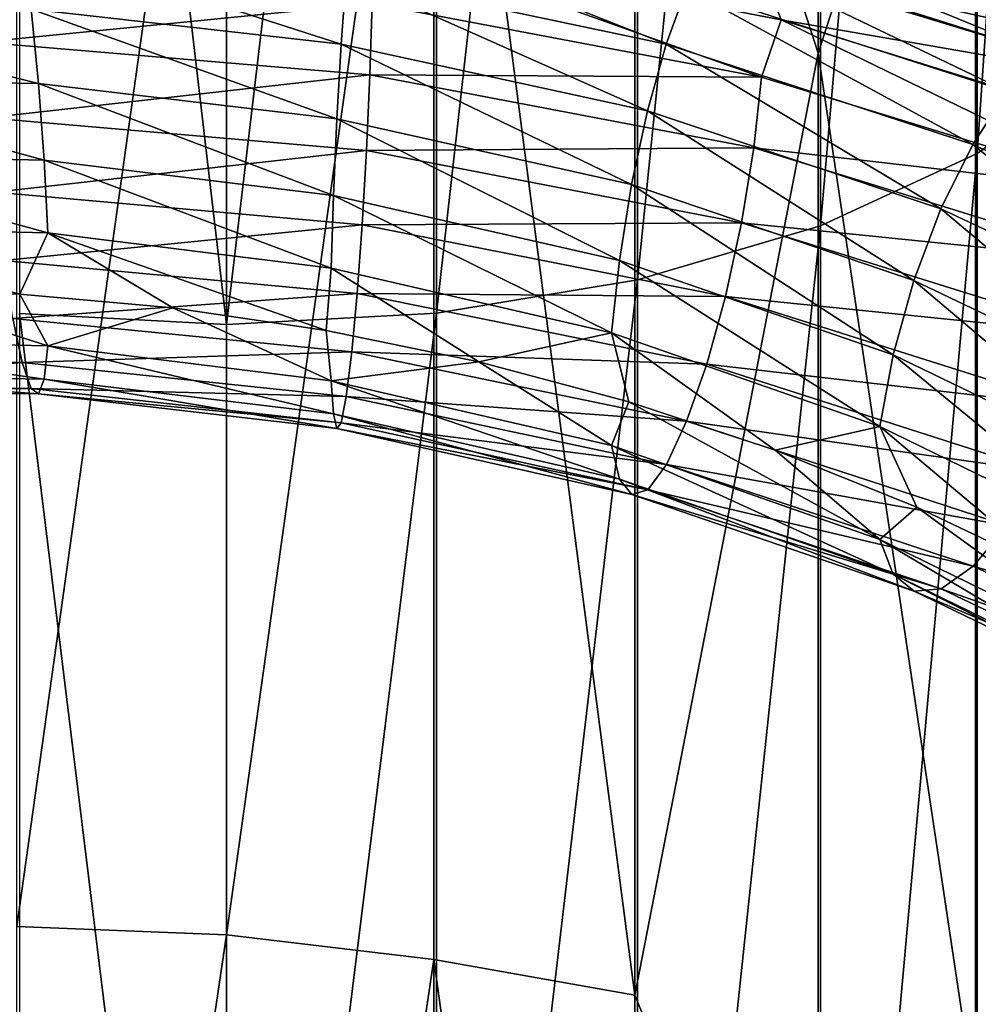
# Model space of a CAD drawing. Header units: metres. Extents: x -109 to 109, y -452 to 89.
# Tile 190 of 256: x -2 to 6, y -315 to -307. Entities that reach past the tile are written whole.
import ezdxf

# ---------------------------------------------------------------- set-up
doc = ezdxf.new("R2010")
doc.units = ezdxf.units.M
doc.layers.add('solid_K244270000C71_000_01', color=7, linetype='CONTINUOUS')
doc.layers.add('solid_k244270000c71_000_02', color=7, linetype='CONTINUOUS')

msp = doc.modelspace()

# ---------------------------------------------------------------- linework, layer by layer
at = {"layer": 'solid_K244270000C71_000_01'}
for points in [[(6.320303, -307.734314, 841.711487), (7.364774, -306.997559, 840.474304), (7.364774, -292.456879, 848.618835)], [(6.320303, -293.091003, 849.911621), (6.320303, -307.734314, 841.711487), (7.364774, -292.456879, 848.618835)], [(4.999055, -308.343719, 842.734863), (6.320303, -307.734314, 841.711487), (6.320303, -293.091003, 849.911621)], [(4.999055, -293.61554, 850.980896), (4.999055, -308.343719, 842.734863), (6.320303, -293.091003, 849.911621)], [(3.458888, -308.799072, 843.499451), (4.999055, -308.343719, 842.734863), (4.999055, -293.61554, 850.980896)], [(3.458888, -294.007446, 851.779907), (3.458888, -308.799072, 843.499451), (4.999055, -293.61554, 850.980896)], [(1.767249, -309.080414, 843.971924), (3.458888, -308.799072, 843.499451), (3.458888, -294.007446, 851.779907)], [(1.767249, -294.249634, 852.273621), (1.767249, -309.080414, 843.971924), (3.458888, -294.007446, 851.779907)], [(0, -309.175476, 844.131531), (1.767249, -309.080414, 843.971924), (1.767249, -294.249634, 852.273621)], [(0, -294.331421, 852.440369), (0, -309.175476, 844.131531), (1.767249, -294.249634, 852.273621)], [(4.980319, -294.578125, 834.86615), (4.980319, -306.892273, 827.329834), (3.437735, -302.117523, 829.358582)], [(6.304805, -302.805511, 831.373291), (4.980319, -306.892273, 827.329834), (4.980319, -294.578125, 834.86615)], [(0, -314.313751, 820.137939), (0, -301.631439, 828.806213), (1.744606, -301.858368, 828.877502)], [(0, -314.313751, 820.137939), (1.744606, -301.858368, 828.877502), (1.744606, -314.520386, 820.209717)], [(3.437735, -314.821381, 820.665344), (1.744606, -314.520386, 820.209717), (1.744606, -301.858368, 828.877502)], [(3.437735, -302.117523, 829.358582), (3.437735, -314.821381, 820.665344), (1.744606, -301.858368, 828.877502)], [(4.980319, -306.892273, 827.329834), (3.437735, -314.821381, 820.665344), (3.437735, -302.117523, 829.358582)], [(7.353192, -302.644073, 833.163818), (7.353192, -315.894531, 824.237427), (6.304805, -302.805511, 831.373291)], [(6.304805, -302.805511, 831.373291), (6.304805, -315.740631, 822.564941), (4.980319, -306.892273, 827.329834)], [(7.353192, -315.894531, 824.237427), (6.304805, -315.740631, 822.564941), (6.304805, -302.805511, 831.373291)], [(1.00658, -306.244202, 821.892822), (3.70169, -306.814667, 821.989624), (1.05284, -305.765076, 821.360474)], [(3.70169, -306.814667, 821.989624), (3.871813, -306.345428, 821.473816), (1.05284, -305.765076, 821.360474)], [(4.041997, -305.996307, 820.870056), (6.859738, -306.887695, 821.409546), (4.199918, -305.795502, 820.219788)], [(4.199918, -305.795502, 820.219788), (7.127748, -306.708649, 820.789307), (4.334269, -305.763947, 819.564209)], [(6.859738, -306.887695, 821.409546), (7.127748, -306.708649, 820.789307), (4.199918, -305.795502, 820.219788)], [(4.334269, -305.763947, 819.564209), (7.355755, -306.696228, 820.158325), (4.437849, -305.893372, 818.944763)], [(7.127748, -306.708649, 820.789307), (7.355755, -306.696228, 820.158325), (4.334269, -305.763947, 819.564209)], [(4.437849, -305.893372, 818.944763), (7.531543, -306.841156, 819.556824), (4.504496, -306.168976, 818.40271)], [(7.355755, -306.696228, 820.158325), (7.531543, -306.841156, 819.556824), (4.437849, -305.893372, 818.944763)], [(1.375486, -305.97522, 817.808594), (4.504955, -307.091919, 817.710266), (1.225007, -306.471924, 817.545898)], [(1.375486, -305.97522, 817.808594), (4.668256, -306.611023, 817.997131), (4.504955, -307.091919, 817.710266)], [(4.504496, -306.168976, 818.40271), (4.668256, -306.611023, 817.997131), (1.375486, -305.97522, 817.808594)], [(3.871813, -306.345428, 821.473816), (6.570915, -307.213928, 821.980042), (4.041997, -305.996307, 820.870056)], [(6.570915, -307.213928, 821.980042), (6.859738, -306.887695, 821.409546), (4.041997, -305.996307, 820.870056)], [(4.504496, -306.168976, 818.40271), (7.644651, -307.127594, 819.024963), (4.668256, -306.611023, 817.997131)], [(7.531543, -306.841156, 819.556824), (7.644651, -307.127594, 819.024963), (4.504496, -306.168976, 818.40271)], [(0.963687, -306.814331, 822.294922), (3.543954, -307.375641, 822.375916), (1.00658, -306.244202, 821.892822)], [(3.543954, -307.375641, 822.375916), (3.70169, -306.814667, 821.989624), (1.00658, -306.244202, 821.892822)], [(3.70169, -306.814667, 821.989624), (6.282197, -307.660675, 822.462036), (3.871813, -306.345428, 821.473816)], [(6.282197, -307.660675, 822.462036), (6.570915, -307.213928, 821.980042), (3.871813, -306.345428, 821.473816)], [(1.225007, -306.471924, 817.545898), (4.504955, -307.091919, 817.710266), (1.206992, -307.072754, 817.441284)], [(4.668256, -306.611023, 817.997131), (7.64543, -308.054535, 818.326477), (4.504955, -307.091919, 817.710266)], [(4.668256, -306.611023, 817.997131), (7.816167, -307.589172, 818.639893), (7.64543, -308.054535, 818.326477)], [(7.644651, -307.127594, 819.024963), (7.816167, -307.589172, 818.639893), (4.668256, -306.611023, 817.997131)], [(0.927229, -307.443207, 822.531067), (3.409881, -307.996796, 822.598145), (0.963687, -306.814331, 822.294922)], [(3.409881, -307.996796, 822.598145), (3.543954, -307.375641, 822.375916), (0.963687, -306.814331, 822.294922)], [(3.543954, -307.375641, 822.375916), (6.0145, -308.201141, 822.816223), (3.70169, -306.814667, 821.989624)], [(6.0145, -308.201141, 822.816223), (6.282197, -307.660675, 822.462036), (3.70169, -306.814667, 821.989624)], [(4.980319, -306.892273, 827.329834), (4.980319, -318.608978, 818.894531), (3.437735, -314.821381, 820.665344)], [(6.304805, -315.740631, 822.564941), (4.980319, -318.608978, 818.894531), (4.980319, -306.892273, 827.329834)], [(6.320303, -321.660339, 832.344849), (7.364774, -320.825806, 831.171387), (7.364774, -306.997559, 840.474304)], [(6.320303, -307.734314, 841.711487), (6.320303, -321.660339, 832.344849), (7.364774, -306.997559, 840.474304)], [(1.206992, -307.072754, 817.441284), (4.438707, -307.689209, 817.597534), (1.178918, -307.709229, 817.502014)], [(4.504955, -307.091919, 817.710266), (4.438707, -307.689209, 817.597534), (1.206992, -307.072754, 817.441284)], [(4.504955, -307.091919, 817.710266), (7.64543, -308.054535, 818.326477), (4.438707, -307.689209, 817.597534)], [(6.282197, -307.660675, 822.462036), (8.669929, -308.766693, 823.283752), (6.570915, -307.213928, 821.980042)], [(3.409881, -307.996796, 822.598145), (5.786963, -308.805206, 823.010437), (3.543954, -307.375641, 822.375916)], [(5.786963, -308.805206, 823.010437), (6.0145, -308.201141, 822.816223), (3.543954, -307.375641, 822.375916)], [(0.899156, -308.087738, 822.594666), (3.306639, -308.635406, 822.650452), (0.927229, -307.443207, 822.531067)], [(3.306639, -308.635406, 822.650452), (3.409881, -307.996796, 822.598145), (0.927229, -307.443207, 822.531067)], [(6.0145, -308.201141, 822.816223), (8.300486, -309.275879, 823.590637), (6.282197, -307.660675, 822.462036)], [(8.300486, -309.275879, 823.590637), (8.669929, -308.766693, 823.283752), (6.282197, -307.660675, 822.462036)], [(1.178918, -307.709229, 817.502014), (4.335465, -308.319885, 817.646851), (1.142461, -308.337341, 817.729797)], [(4.438707, -307.689209, 817.597534), (4.335465, -308.319885, 817.646851), (1.178918, -307.709229, 817.502014)], [(4.438707, -307.689209, 817.597534), (7.533, -308.644592, 818.197998), (4.335465, -308.319885, 817.646851)], [(7.64543, -308.054535, 818.326477), (7.533, -308.644592, 818.197998), (4.438707, -307.689209, 817.597534)], [(4.999055, -322.350616, 833.315491), (6.320303, -321.660339, 832.344849), (6.320303, -307.734314, 841.711487)], [(4.999055, -308.343719, 842.734863), (4.999055, -322.350616, 833.315491), (6.320303, -307.734314, 841.711487)], [(3.306639, -308.635406, 822.650452), (5.61175, -309.431, 823.040344), (3.409881, -307.996796, 822.598145)], [(5.61175, -309.431, 823.040344), (5.786963, -308.805206, 823.010437), (3.409881, -307.996796, 822.598145)], [(0.881141, -308.701569, 822.486694), (3.240391, -309.245514, 822.534607), (0.899156, -308.087738, 822.594666)], [(3.240391, -309.245514, 822.534607), (3.306639, -308.635406, 822.650452), (0.899156, -308.087738, 822.594666)], [(5.786963, -308.805206, 823.010437), (7.986466, -309.853973, 823.743713), (6.0145, -308.201141, 822.816223)], [(7.986466, -309.853973, 823.743713), (8.300486, -309.275879, 823.590637), (6.0145, -308.201141, 822.816223)], [(4.335465, -308.319885, 817.646851), (4.201393, -308.940155, 817.86084), (1.142461, -308.337341, 817.729797)], [(4.335465, -308.319885, 817.646851), (7.357787, -309.262604, 818.224792), (4.201393, -308.940155, 817.86084)], [(7.533, -308.644592, 818.197998), (7.357787, -309.262604, 818.224792), (4.335465, -308.319885, 817.646851)], [(-1.50521, -308.404083, 822.77356), (-0.453857, -309.035858, 822.33313), (0.838493, -309.226105, 822.215088)], [(-1.50521, -308.404083, 822.77356), (0.838493, -309.226105, 822.215088), (0.881141, -308.701569, 822.486694)], [(1.142461, -308.337341, 817.729797), (4.201393, -308.940155, 817.86084), (1.099568, -308.914398, 818.120422)], [(3.458888, -322.866394, 834.040771), (4.999055, -322.350616, 833.315491), (4.999055, -308.343719, 842.734863)], [(3.458888, -308.799072, 843.499451), (3.458888, -322.866394, 834.040771), (4.999055, -308.343719, 842.734863)], [(3.240391, -309.245514, 822.534607), (5.49932, -310.033295, 822.909119), (3.306639, -308.635406, 822.650452)], [(5.49932, -310.033295, 822.909119), (5.61175, -309.431, 823.040344), (3.306639, -308.635406, 822.650452)], [(0.881141, -308.701569, 822.486694), (0.838493, -309.226105, 822.215088), (2.123413, -309.489319, 822.195496)], [(0.881141, -308.701569, 822.486694), (2.123413, -309.489319, 822.195496), (3.240391, -309.245514, 822.534607)], [(1.767249, -323.185089, 834.488892), (3.458888, -322.866394, 834.040771), (3.458888, -308.799072, 843.499451)], [(1.767249, -309.080414, 843.971924), (1.767249, -323.185089, 834.488892), (3.458888, -308.799072, 843.499451)], [(5.61175, -309.431, 823.040344), (7.744658, -310.460419, 823.740967), (5.786963, -308.805206, 823.010437)], [(7.744658, -310.460419, 823.740967), (7.986466, -309.853973, 823.743713), (5.786963, -308.805206, 823.010437)], [(1.099568, -308.914398, 818.120422), (4.043656, -309.507782, 818.235779), (1.053308, -309.406128, 818.641174)], [(4.201393, -308.940155, 817.86084), (4.043656, -309.507782, 818.235779), (1.099568, -308.914398, 818.120422)], [(4.201393, -308.940155, 817.86084), (7.13025, -309.86554, 818.410828), (4.043656, -309.507782, 818.235779)], [(7.357787, -309.262604, 818.224792), (7.13025, -309.86554, 818.410828), (4.201393, -308.940155, 817.86084)], [(0, -323.292755, 834.640259), (1.767249, -323.185089, 834.488892), (1.767249, -309.080414, 843.971924)], [(0, -309.175476, 844.131531), (0, -323.292755, 834.640259), (1.767249, -309.080414, 843.971924)], [(0.881266, -309.650391, 821.778015), (2.123413, -309.489319, 822.195496), (0.838493, -309.226105, 822.215088)], [(3.240391, -309.245514, 822.534607), (2.123413, -309.489319, 822.195496), (3.386972, -309.824951, 822.273376)], [(3.240391, -309.245514, 822.534607), (3.386972, -309.824951, 822.273376), (4.61902, -310.232666, 822.447205)], [(3.240391, -309.245514, 822.534607), (4.61902, -310.232666, 822.447205), (5.49932, -310.033295, 822.909119)], [(1.053308, -309.406128, 818.641174), (3.873533, -309.989227, 818.740234), (1.007031, -309.779999, 819.252197)], [(4.043656, -309.507782, 818.235779), (3.873533, -309.989227, 818.740234), (1.053308, -309.406128, 818.641174)], [(0.881266, -309.650391, 821.778015), (3.24085, -310.194611, 821.822449), (2.123413, -309.489319, 822.195496)], [(3.24085, -310.194611, 821.822449), (3.386972, -309.824951, 822.273376), (2.123413, -309.489319, 822.195496)], [(5.49932, -310.033295, 822.909119), (7.589496, -311.051117, 823.587463), (5.61175, -309.431, 823.040344)], [(7.589496, -311.051117, 823.587463), (7.744658, -310.460419, 823.740967), (5.61175, -309.431, 823.040344)], [(4.043656, -309.507782, 818.235779), (6.862554, -310.412079, 818.754089), (3.873533, -309.989227, 818.740234)], [(7.13025, -309.86554, 818.410828), (6.862554, -310.412079, 818.754089), (4.043656, -309.507782, 818.235779)], [(3.307498, -310.476776, 821.269104), (3.24085, -310.194611, 821.822449), (0.881266, -309.650391, 821.778015)], [(0.899389, -309.928406, 821.219971), (3.307498, -310.476776, 821.269104), (0.881266, -309.650391, 821.778015)], [(1.007031, -309.779999, 819.252197), (3.703349, -310.352692, 819.33551), (0.964088, -310.003265, 819.913391)], [(3.873533, -309.989227, 818.740234), (3.703349, -310.352692, 819.33551), (1.007031, -309.779999, 819.252197)], [(3.24085, -310.194611, 821.822449), (5.500098, -310.984833, 822.192078), (3.386972, -309.824951, 822.273376)], [(5.500098, -310.984833, 822.192078), (4.61902, -310.232666, 822.447205), (3.386972, -309.824951, 822.273376)], [(3.411078, -310.60556, 820.641174), (3.307498, -310.476776, 821.269104), (0.899389, -309.928406, 821.219971)], [(0.927555, -310.050812, 820.58374), (3.411078, -310.60556, 820.641174), (0.899389, -309.928406, 821.219971)], [(3.873533, -309.989227, 818.740234), (6.573835, -310.870209, 819.22522), (3.703349, -310.352692, 819.33551)], [(6.862554, -310.412079, 818.754089), (6.573835, -310.870209, 819.22522), (3.873533, -309.989227, 818.740234)], [(0.964088, -310.003265, 819.913391), (3.545428, -310.566284, 819.982483), (0.927555, -310.050812, 820.58374)], [(3.545428, -310.566284, 819.982483), (3.411078, -310.60556, 820.641174), (0.927555, -310.050812, 820.58374)], [(3.703349, -310.352692, 819.33551), (3.545428, -310.566284, 819.982483), (0.964088, -310.003265, 819.913391)], [(5.49932, -310.033295, 822.909119), (4.61902, -310.232666, 822.447205), (5.812527, -310.711731, 822.71405)], [(5.49932, -310.033295, 822.909119), (5.812527, -310.711731, 822.71405), (6.952831, -311.258209, 823.069214)], [(5.49932, -310.033295, 822.909119), (6.952831, -311.258209, 823.069214), (7.589496, -311.051117, 823.587463)], [(5.613207, -311.277222, 821.649292), (5.500098, -310.984833, 822.192078), (3.24085, -310.194611, 821.822449)], [(3.307498, -310.476776, 821.269104), (5.613207, -311.277222, 821.649292), (3.24085, -310.194611, 821.822449)], [(5.500098, -310.984833, 822.192078), (5.812527, -310.711731, 822.71405), (4.61902, -310.232666, 822.447205)], [(3.703349, -310.352692, 819.33551), (6.285012, -311.209991, 819.787842), (3.545428, -310.566284, 819.982483)], [(6.573835, -310.870209, 819.22522), (6.285012, -311.209991, 819.787842), (3.703349, -310.352692, 819.33551)], [(5.788994, -311.421234, 821.03949), (5.613207, -311.277222, 821.649292), (3.307498, -310.476776, 821.269104)], [(3.411078, -310.60556, 820.641174), (5.788994, -311.421234, 821.03949), (3.307498, -310.476776, 821.269104)], [(3.545428, -310.566284, 819.982483), (6.017002, -311.401245, 820.405212), (3.411078, -310.60556, 820.641174)], [(6.285012, -311.209991, 819.787842), (6.017002, -311.401245, 820.405212), (3.545428, -310.566284, 819.982483)], [(6.017002, -311.401245, 820.405212), (5.788994, -311.421234, 821.03949), (3.411078, -310.60556, 820.641174)], [(5.500098, -310.984833, 822.192078), (7.59057, -312.00705, 822.864075), (5.812527, -310.711731, 822.71405)], [(7.59057, -312.00705, 822.864075), (6.952831, -311.258209, 823.069214), (5.812527, -310.711731, 822.71405)], [(6.573835, -310.870209, 819.22522), (9.072412, -312.032166, 820.069031), (6.285012, -311.209991, 819.787842)], [(7.74667, -312.315399, 822.337402), (7.59057, -312.00705, 822.864075), (5.500098, -310.984833, 822.192078)], [(5.613207, -311.277222, 821.649292), (7.74667, -312.315399, 822.337402), (5.500098, -310.984833, 822.192078)], [(6.285012, -311.209991, 819.787842), (8.673814, -312.335693, 820.583313), (6.017002, -311.401245, 820.405212)], [(9.072412, -312.032166, 820.069031), (8.673814, -312.335693, 820.583313), (6.285012, -311.209991, 819.787842)], [(7.98927, -312.482971, 821.754639), (7.74667, -312.315399, 822.337402), (5.613207, -311.277222, 821.649292)], [(5.788994, -311.421234, 821.03949), (7.98927, -312.482971, 821.754639), (5.613207, -311.277222, 821.649292)], [(6.017002, -311.401245, 820.405212), (8.303939, -312.492706, 821.156799), (5.788994, -311.421234, 821.03949)], [(8.303939, -312.492706, 821.156799), (7.98927, -312.482971, 821.754639), (5.788994, -311.421234, 821.03949)], [(8.673814, -312.335693, 820.583313), (8.303939, -312.492706, 821.156799), (6.017002, -311.401245, 820.405212)], [(0, -326.260468, 810.481018), (0, -314.313751, 820.137939), (1.744606, -314.520386, 820.209717)], [(0, -326.260468, 810.481018), (1.744606, -314.520386, 820.209717), (1.744606, -326.448486, 810.556824)], [(3.437735, -326.78891, 810.983521), (1.744606, -326.448486, 810.556824), (1.744606, -314.520386, 820.209717)], [(3.437735, -314.821381, 820.665344), (3.437735, -326.78891, 810.983521), (1.744606, -314.520386, 820.209717)], [(4.980319, -318.608978, 818.894531), (3.437735, -326.78891, 810.983521), (3.437735, -314.821381, 820.665344)]]:
    msp.add_3dface(points, dxfattribs=at)
at = {"layer": 'solid_k244270000c71_000_02'}
for points in [[(-1.744606, -294.25177, 852.277893), (0, -309.175476, 844.131531), (0, -294.331421, 852.440369)], [(-1.744606, -294.25177, 852.277893), (-1.744606, -309.082886, 843.976013), (0, -309.175476, 844.131531)], [(-1.767249, -301.491913, 829.112488), (0, -301.631439, 828.806213), (-1.767249, -314.243774, 820.421326)], [(-1.767249, -314.243774, 820.421326), (0, -301.631439, 828.806213), (0, -314.313751, 820.137939)], [(0.963687, -306.814331, 822.294922), (1.00658, -306.244202, 821.892822), (-1.71949, -305.952179, 822.180786)], [(-1.646219, -306.519897, 822.58197), (0.963687, -306.814331, 822.294922), (-1.71949, -305.952179, 822.180786)], [(-2.092619, -306.198242, 817.844604), (1.225007, -306.471924, 817.545898), (-2.061846, -306.798767, 817.740295)], [(-1.583941, -307.147034, 822.817566), (-1.646219, -306.519897, 822.58197), (-4.205029, -306.490845, 823.23999)], [(-4.045947, -307.106842, 823.460632), (-1.583941, -307.147034, 822.817566), (-4.205029, -306.490845, 823.23999)], [(1.225007, -306.471924, 817.545898), (1.206992, -307.072754, 817.441284), (-2.061846, -306.798767, 817.740295)], [(0.927229, -307.443207, 822.531067), (0.963687, -306.814331, 822.294922), (-1.646219, -306.519897, 822.58197)], [(-1.583941, -307.147034, 822.817566), (0.927229, -307.443207, 822.531067), (-1.646219, -306.519897, 822.58197)], [(-2.061846, -306.798767, 817.740295), (1.206992, -307.072754, 817.441284), (-2.013889, -307.434235, 817.800903)], [(1.206992, -307.072754, 817.441284), (1.178918, -307.709229, 817.502014), (-2.013889, -307.434235, 817.800903)], [(-1.535983, -307.790527, 822.881104), (-1.583941, -307.147034, 822.817566), (-4.045947, -307.106842, 823.460632)], [(-3.923447, -307.742371, 823.512634), (-1.535983, -307.790527, 822.881104), (-4.045947, -307.106842, 823.460632)], [(0.899156, -308.087738, 822.594666), (0.927229, -307.443207, 822.531067), (-1.583941, -307.147034, 822.817566)], [(-1.535983, -307.790527, 822.881104), (0.899156, -308.087738, 822.594666), (-1.583941, -307.147034, 822.817566)], [(-2.013889, -307.434235, 817.800903), (1.178918, -307.709229, 817.502014), (-1.95161, -308.060608, 818.028198)], [(-1.50521, -308.404083, 822.77356), (-1.535983, -307.790527, 822.881104), (-3.923447, -307.742371, 823.512634)], [(-3.844841, -308.351624, 823.397766), (-1.50521, -308.404083, 822.77356), (-3.923447, -307.742371, 823.512634)], [(1.178918, -307.709229, 817.502014), (1.142461, -308.337341, 817.729797), (-1.95161, -308.060608, 818.028198)], [(0.881141, -308.701569, 822.486694), (0.899156, -308.087738, 822.594666), (-1.535983, -307.790527, 822.881104)], [(-1.50521, -308.404083, 822.77356), (0.881141, -308.701569, 822.486694), (-1.535983, -307.790527, 822.881104)], [(-1.95161, -308.060608, 818.028198), (1.142461, -308.337341, 817.729797), (-1.878339, -308.635284, 818.417908)], [(-3.844841, -308.351624, 823.397766), (-3.009917, -308.874084, 822.86615), (-1.740279, -308.918701, 822.55011)], [(-3.844841, -308.351624, 823.397766), (-1.740279, -308.918701, 822.55011), (-1.50521, -308.404083, 822.77356)], [(1.142461, -308.337341, 817.729797), (1.099568, -308.914398, 818.120422), (-1.878339, -308.635284, 818.417908)], [(-1.50521, -308.404083, 822.77356), (-1.740279, -308.918701, 822.55011), (-0.453857, -309.035858, 822.33313)], [(-1.878339, -308.635284, 818.417908), (1.099568, -308.914398, 818.120422), (-1.799314, -309.124176, 818.937439)], [(-3.845386, -309.306274, 822.691345), (-1.505423, -309.354736, 822.066772), (-3.009917, -308.874084, 822.86615)], [(-1.505423, -309.354736, 822.066772), (-1.740279, -308.918701, 822.55011), (-3.009917, -308.874084, 822.86615)], [(1.099568, -308.914398, 818.120422), (1.053308, -309.406128, 818.641174), (-1.799314, -309.124176, 818.937439)], [(-1.505423, -309.354736, 822.066772), (-0.453857, -309.035858, 822.33313), (-1.740279, -308.918701, 822.55011)], [(-1.505423, -309.354736, 822.066772), (0.881266, -309.650391, 821.778015), (-0.453857, -309.035858, 822.33313)], [(0.881266, -309.650391, 821.778015), (0.838493, -309.226105, 822.215088), (-0.453857, -309.035858, 822.33313)], [(-1.799314, -309.124176, 818.937439), (-1.720261, -309.494934, 819.547058), (-4.394157, -309.496002, 820.223267)], [(-1.799314, -309.124176, 818.937439), (1.053308, -309.406128, 818.641174), (-1.720261, -309.494934, 819.547058)], [(-1.744606, -309.082886, 843.976013), (0, -323.292755, 834.640259), (0, -309.175476, 844.131531)], [(-1.744606, -309.082886, 843.976013), (-1.744606, -323.187897, 834.492737), (0, -323.292755, 834.640259)], [(-3.924466, -309.594513, 822.142212), (-1.536382, -309.634766, 821.510071), (-3.845386, -309.306274, 822.691345)], [(-1.536382, -309.634766, 821.510071), (-1.505423, -309.354736, 822.066772), (-3.845386, -309.306274, 822.691345)], [(1.053308, -309.406128, 818.641174), (1.007031, -309.779999, 819.252197), (-1.720261, -309.494934, 819.547058)], [(-1.536382, -309.634766, 821.510071), (0.899389, -309.928406, 821.219971), (-1.505423, -309.354736, 822.066772)], [(0.899389, -309.928406, 821.219971), (0.881266, -309.650391, 821.778015), (-1.505423, -309.354736, 822.066772)], [(-4.394157, -309.496002, 820.223267), (-1.720261, -309.494934, 819.547058), (-4.206778, -309.700348, 820.865417)], [(-1.720261, -309.494934, 819.547058), (-1.646904, -309.715088, 820.206726), (-4.206778, -309.700348, 820.865417)], [(-1.720261, -309.494934, 819.547058), (1.007031, -309.779999, 819.252197), (-1.646904, -309.715088, 820.206726)], [(-4.047367, -309.730927, 821.519165), (-1.584497, -309.759735, 820.875427), (-3.924466, -309.594513, 822.142212)], [(-1.584497, -309.759735, 820.875427), (-1.536382, -309.634766, 821.510071), (-3.924466, -309.594513, 822.142212)], [(-1.584497, -309.759735, 820.875427), (0.927555, -310.050812, 820.58374), (-1.536382, -309.634766, 821.510071)], [(0.927555, -310.050812, 820.58374), (0.899389, -309.928406, 821.219971), (-1.536382, -309.634766, 821.510071)], [(-4.206778, -309.700348, 820.865417), (-1.646904, -309.715088, 820.206726), (-4.047367, -309.730927, 821.519165)], [(-1.646904, -309.715088, 820.206726), (-1.584497, -309.759735, 820.875427), (-4.047367, -309.730927, 821.519165)], [(-1.646904, -309.715088, 820.206726), (0.964088, -310.003265, 819.913391), (-1.584497, -309.759735, 820.875427)], [(1.007031, -309.779999, 819.252197), (0.964088, -310.003265, 819.913391), (-1.646904, -309.715088, 820.206726)], [(0.964088, -310.003265, 819.913391), (0.927555, -310.050812, 820.58374), (-1.584497, -309.759735, 820.875427)], [(-1.767249, -314.243774, 820.421326), (0, -314.313751, 820.137939), (-1.767249, -326.255219, 810.732605)], [(-1.767249, -326.255219, 810.732605), (0, -314.313751, 820.137939), (0, -326.260468, 810.481018)]]:
    msp.add_3dface(points, dxfattribs=at)

doc.saveas('drawing.dxf')
